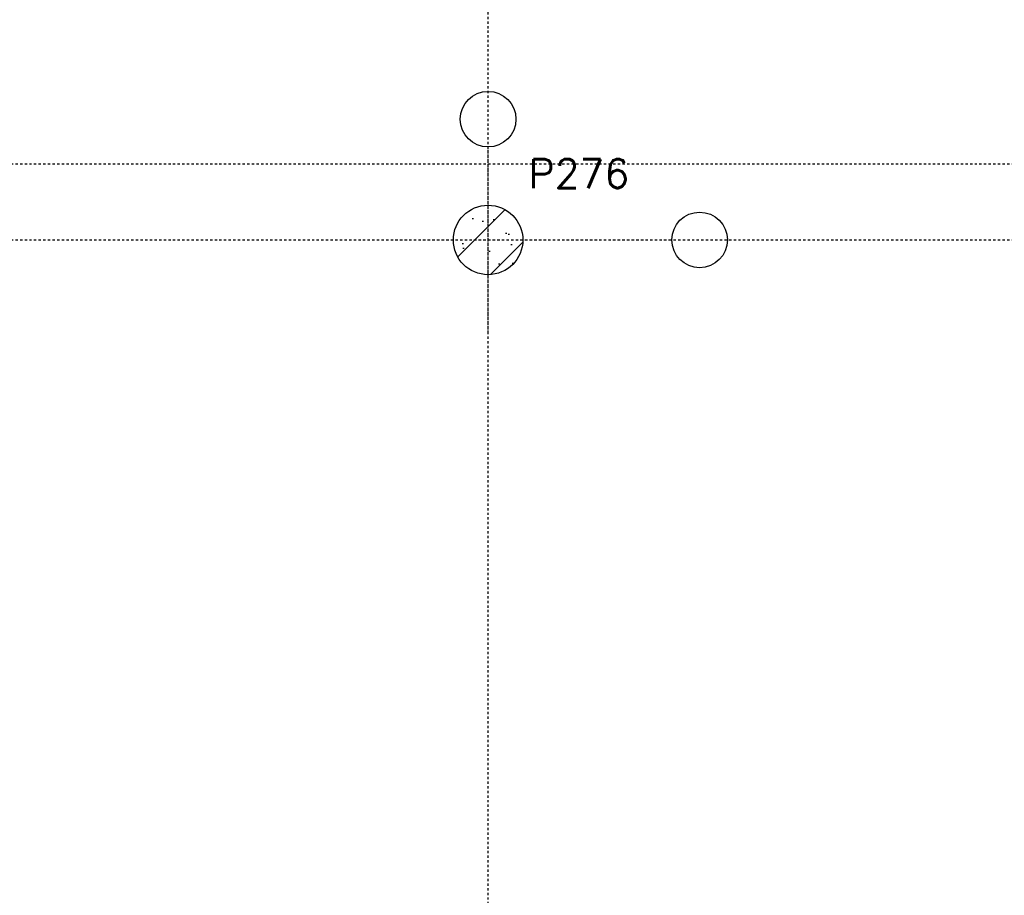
# Model space of a CAD drawing. Extents: x 0 to 1537, y 0 to 841.
# Tile 46 of 58: x 676 to 719, y 656 to 694. Entities that reach past the tile are written whole.
import ezdxf

# ---------------------------------------------------------------- set-up
doc = ezdxf.new("R2010")
doc.units = 0
doc.header["$PDSIZE"] = 2
for name, pattern in [('B0702', [1.171875, 0.78125, -0.390625]), ('DASHDOT', [25.4, 12.7, -6.35, 0, -6.35]), ('DASHDOT2', [12.7, 6.35, -3.175, 0, -3.175])]:
    doc.linetypes.add(name, pattern=pattern)
for name, color, linetype in [('AB$1A---_ATTRIB', 9, 'CONTINUOUS'), ('AL$1A---_ALGEMEEN', 9, 'CONTINUOUS'), ('AT$1A---_TEKSTB', 8, 'CONTINUOUS'), ('STRAMIEN', 1, 'CONTINUOUS'), ('VITELDATA', 1, 'CONTINUOUS')]:
    doc.layers.add(name, color=color, linetype=linetype)
doc.styles.add('B-01', font='romans.shx', dxfattribs={"width": 1.2})
doc.styles.add('ROMANS', font='romans.shx', dxfattribs={"height": 300})

# ---------------------------------------------------------------- blocks, each defined once
blk = doc.blocks.new('-STR-P2')
at = {"layer": 'AL$1A---_ALGEMEEN', "linetype": 'DASHDOT', "ltscale": 0.1}
for p, q in [((0, -401), (0, 401)), ((-401, 0), (793, 0))]:
    blk.add_line(p, q, dxfattribs=at)
at = {"layer": 'AL$1A---_ALGEMEEN', "linetype": 'Continuous', "ltscale": 2}
for centre in [(0, 521), (913, 0)]:
    blk.add_circle(centre, 120, dxfattribs=at)
blk.add_point((0, 0), dxfattribs=at)
blk = doc.blocks.new('XREF_B-A3-II-112')
at = {"layer": 'AL$1A---_ALGEMEEN', "ltscale": 2}
h = blk.add_hatch(dxfattribs=at)
h.set_pattern_fill('PREFB', color=8, scale=8, angle=180, style=0)
h.set_pattern_definition([(225, (83063.04, 90603.07), (108.61, -108.61), []), (197, (83063.04, 90603.07), (-41.26, -127.724), [0, -130.56, -73.92, 0, -107.52]), (228, (83063.04, 90603.07), (29.465, -129.875), [0, -129.28, 0, -131.84, 0, -106.24]), (251, (83063.04, 90603.07), (76.66, -107.62), [0, -128, 0, -768, -105.28])])
h.paths.add_polyline_path([(83213, 90603.1, 1), (82913, 90603.1, 1)])
at = {"layer": 'AL$1A---_ALGEMEEN', "color": 8, "linetype": 'B0702', "ltscale": 3}
blk.add_line((74063, 90932.1), (95663, 90932.1), dxfattribs=at)
at = {"layer": 'AL$1A---_ALGEMEEN', "color": 8, "ltscale": 2}
blk.add_circle((83063, 90603.1), 150, dxfattribs=at)
at = {"layer": 'AL$1A---_ALGEMEEN', "color": 8, "linetype": 'Continuous'}
blk.add_circle((83063, 90603.1), 150, dxfattribs=at)
at = {"layer": 'STRAMIEN', "color": 8, "linetype": 'DASHDOT2'}
for p, q in [((83063, 35276.1), (83063, 95903.1)), ((18063, 90603.1), (104973, 90603.1))]:
    blk.add_line(p, q, dxfattribs=at)
at = {"layer": 'AL$1A---_ALGEMEEN', "color": 8, "linetype": 'DASHDOT', "ltscale": 0.5}
blk.add_blockref('-STR-P2', (83063, 90603.1), dxfattribs=at)
at = {"layer": 'AB$1A---_ATTRIB', "color": 8, "linetype": 'Continuous', "style": 'ROMANS'}
for tag, p, height in [('RUIMTENUMMER', (60177.2, 86637.4), 200), ('PEILMAAT', (60122.8, 86379.8), 150), ('RUIMTENUMMER', (23321.9, 85669.4), 200), ('PEILMAAT', (23267.5, 85411.8), 150), ('RUIMTENUMMER', (25656.2, 84910.2), 200), ('RUIMTENUMMER', (66336.2, 84906.8), 200), ('PEILMAAT', (25601.8, 84652.6), 150), ('PEILMAAT', (66281.8, 84649.2), 150), ('RUIMTENUMMER', (23536.7, 82918.7), 200), ('PEILMAAT', (23482.3, 82661.1), 150), ('RUIMTENUMMER', (84268.6, 82608.4), 200), ('PEILMAAT', (84214.2, 82350.8), 150), ('RUIMTENUMMER', (23680.6, 80585.4), 200), ('PEILMAAT', (23626.2, 80327.8), 150), ('RUIMTENUMMER', (22893.9, 79094.4), 200), ('RUIMTENUMMER', (66336.2, 79048.4), 200), ('PEILMAAT', (22839.4, 78836.8), 150), ('PEILMAAT', (66281.8, 78790.8), 150), ('RUIMTENUMMER', (84268.6, 77245.4), 200), ('PEILMAAT', (84214.2, 76987.8), 150), ('RUIMTENUMMER', (81101.2, 75686.4), 200), ('RUIMTENUMMER', (83670.6, 75687.4), 200), ('RUIMTENUMMER', (86015.2, 75686.4), 200), ('RUIMTENUMMER', (75644.2, 75605), 200), ('RUIMTENUMMER', (25752.2, 75504.4), 200), ('PEILMAAT', (81046.8, 75428.8), 150), ('PEILMAAT', (83616.2, 75429.8), 150), ('PEILMAAT', (85960.8, 75428.8), 150), ('PEILMAAT', (75589.8, 75347.4), 150), ('RUIMTENUMMER', (93080.6, 75257.4), 200), ('PEILMAAT', (25697.8, 75246.8), 150), ('PEILMAAT', (93026.2, 74999.8), 150), ('RUIMTENUMMER', (88630.2, 74488.4), 200), ('PEILMAAT', (88575.8, 74230.8), 150), ('RUIMTENUMMER', (73289.6, 74100.1), 200), ('RUIMTENUMMER', (75369.4, 73881.6), 200), ('PEILMAAT', (73235.2, 73842.5), 150), ('PEILMAAT', (75315, 73624), 150), ('RUIMTENUMMER', (78391.3, 73377.6), 200), ('RUIMTENUMMER', (23083.2, 73242.4), 200), ('RUIMTENUMMER', (25752.2, 73236.9), 200), ('PEILMAAT', (78336.8, 73120), 150), ('PEILMAAT', (23028.8, 72984.8), 150), ('PEILMAAT', (25697.8, 72979.3), 150), ('RUIMTENUMMER', (44810, 70416), 200), ('PEILMAAT', (44755.6, 70158.4), 150), ('RUIMTENUMMER', (83574.2, 63583.4), 200), ('RUIMTENUMMER', (44810, 63429.3), 200), ('PEILMAAT', (83519.8, 63325.8), 150), ('PEILMAAT', (44755.6, 63171.6), 150), ('RUIMTENUMMER', (75343.2, 53663.2), 200), ('RUIMTENUMMER', (78500, 53652), 200), ('PEILMAAT', (75288.8, 53405.6), 150), ('PEILMAAT', (78445.6, 53394.4), 150), ('RUIMTENUMMER', (23321.9, 53269.4), 200), ('PEILMAAT', (23267.5, 53011.8), 150), ('RUIMTENUMMER', (25657.5, 52384.3), 200), ('PEILMAAT', (25603.1, 52126.7), 150), ('RUIMTENUMMER', (23526.5, 50517.6), 200), ('PEILMAAT', (23472.1, 50260), 150), ('RUIMTENUMMER', (80351.5, 50113.4), 200), ('PEILMAAT', (80297.1, 49855.8), 150), ('RUIMTENUMMER', (73192.2, 49570.4), 200), ('PEILMAAT', (73137.8, 49312.8), 150), ('RUIMTENUMMER', (81727.6, 49257.3), 200), ('PEILMAAT', (81673.2, 48999.7), 150), ('RUIMTENUMMER', (76408.8, 48643.3), 200), ('RUIMTENUMMER', (79143.2, 48643.3), 200), ('PEILMAAT', (76354.4, 48385.6), 150), ('PEILMAAT', (79088.8, 48385.6), 150), ('RUIMTENUMMER', (23680.6, 48185.4), 200), ('PEILMAAT', (23626.2, 47927.8), 150), ('RUIMTENUMMER', (77664.2, 46745.4), 200), ('RUIMTENUMMER', (22695.9, 46692.4), 200), ('PEILMAAT', (77609.8, 46487.8), 150), ('PEILMAAT', (22641.4, 46434.8), 150), ('RUIMTENUMMER', (87917.6, 45636.4), 200), ('PEILMAAT', (87863.2, 45378.8), 150), ('RUIMTENUMMER', (77664.2, 43246.4), 200), ('RUIMTENUMMER', (24055.2, 43108.2), 200), ('RUIMTENUMMER', (25752.2, 43104.4), 200), ('PEILMAAT', (77609.8, 42988.8), 150), ('PEILMAAT', (24000.7, 42850.6), 150), ('PEILMAAT', (25697.8, 42846.8), 150), ('RUIMTENUMMER', (25752.2, 40842.4), 200), ('PEILMAAT', (25697.8, 40584.8), 150), ('RUIMTENUMMER', (76511.4, 38932.4), 200), ('RUIMTENUMMER', (80009, 38932.4), 200), ('PEILMAAT', (76457, 38674.7), 150), ('PEILMAAT', (79954.5, 38674.7), 150), ('RUIMTENUMMER', (81727.6, 37670.6), 200), ('PEILMAAT', (81673.2, 37412.9), 150)]:
    blk.add_attdef(tag, p, '', height=height, dxfattribs=at)
for tag, p, height in [('RUIMTENUMMER', (22252.7, 82959.3), 200), ('PEILMAAT', (22510.3, 82904.8), 150), ('RUIMTENUMMER', (22254.7, 50559.3), 200), ('PEILMAAT', (22512.3, 50504.8), 150)]:
    blk.add_attdef(tag, p, '', height=height, rotation=90, dxfattribs=at)
at = {"layer": 'AB$1A---_ATTRIB', "color": 8, "style": 'B-01', "oblique": 15, "flags": 1}
for tag, p in [('SCHACHT', (75598, 75883.1)), ('KOOI', (75868, 75883.1)), ('DAGMAAT', (76138, 75883.1)), ('GEWICHT', (76408, 75883.1)), ('PERSONEN', (76678, 75883.1))]:
    blk.add_attdef(tag, p, '', height=180, rotation=270, dxfattribs=at)
at = {"layer": 'AT$1A---_TEKSTB', "color": 8, "ltscale": 2, "style": 'ROMANS'}
blk.add_text('P276', height=125, dxfattribs=at).set_placement((83238, 90827.1))

msp = doc.modelspace()

# ---------------------------------------------------------------- block references
at = {"layer": 'VITELDATA', "xscale": 0.01, "yscale": 0.01, "zscale": 0.01}
msp.add_blockref('XREF_B-A3-II-112', (-134.29, -221.753), dxfattribs=at)

doc.saveas('drawing.dxf')
